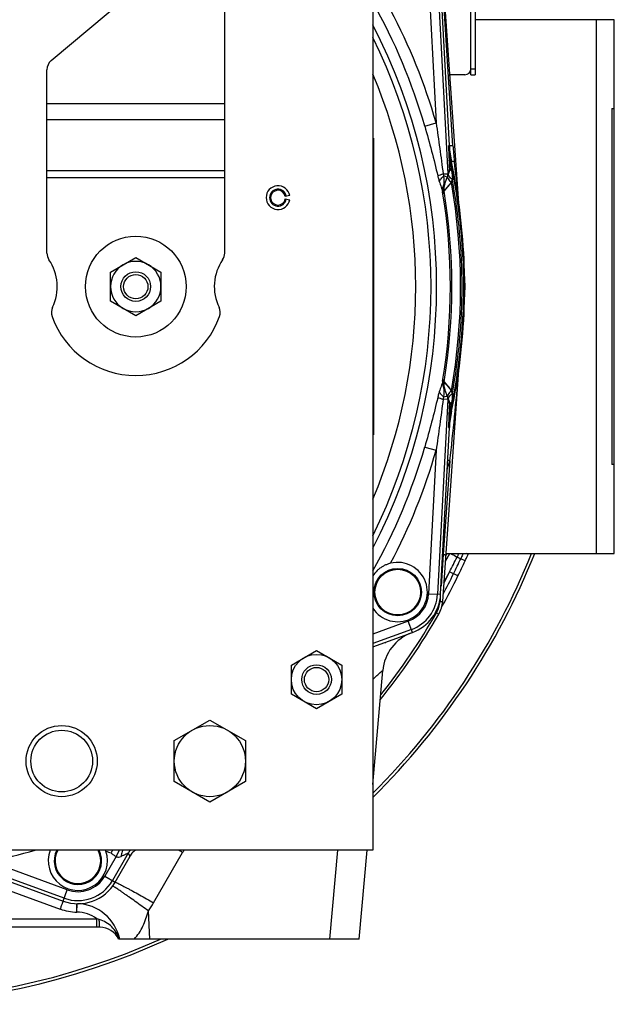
# Model space of a CAD drawing. Extents: x -3136 to 1181, y 8 to 2321.
# Tile 2 of 72: x -2834 to -2633, y 929 to 1261. Entities that reach past the tile are written whole.
import ezdxf

# ---------------------------------------------------------------- set-up
doc = ezdxf.new("R2010")
doc.units = 0
doc.header["$LTSCALE"] = 65.395
doc.layers.get('0').update_dxf_attribs({"linetype": 'CONTINUOUS'})

msp = doc.modelspace()

# ---------------------------------------------------------------- linework, layer by layer
at = {"color": 6, "linetype": 'CONTINUOUS'}
for p, q in [((-2714.59, 1360.7), (-2714.59, 980.7)), ((-2764.59, 1182), (-2764.59, 1288.7)), ((-2823.16, 1246.9), (-2789.38, 1275.25)), ((-2685.56, 1198.85), (-2691.01, 1276.87)), ((-2824.59, 1182), (-2824.59, 1243.83)), ((-2688.76, 1218.22), (-2688.76, 1218.23)), ((-2690.62, 1204.51), (-2688.99, 1208.99)), ((-2803.09, 1175.6), (-2794.59, 1180.51)), ((-2794.59, 1180.51), (-2786.09, 1175.6)), ((-2803.09, 1165.79), (-2803.09, 1175.6)), ((-2786.09, 1175.6), (-2786.09, 1165.79)), ((-2683.59, 1170.7), (-2683.47, 1170.7)), ((-2794.59, 1160.88), (-2803.09, 1165.79)), ((-2786.09, 1165.79), (-2794.59, 1160.88)), ((-2691.01, 1064.52), (-2685.56, 1142.58)), ((-2688.99, 1132.41), (-2690.62, 1136.88)), ((-2688.76, 1123.17), (-2688.76, 1123.17)), ((-2714.19, 1067.78), (-2714.19, 1067.7)), ((-2698.19, 1067.61), (-2698.19, 1067.7)), ((-2710.4, 1050.73), (-2710.42, 1050.5)), ((-2742.09, 1043.1), (-2733.59, 1048.01)), ((-2733.59, 1048.01), (-2725.09, 1043.1)), ((-2742.09, 1033.29), (-2742.09, 1043.1)), ((-2725.09, 1043.1), (-2725.09, 1033.29)), ((-2714.59, 1002.85), (-2711.23, 1041.21)), ((-2733.59, 1028.38), (-2742.09, 1033.29)), ((-2725.09, 1033.29), (-2733.59, 1028.38)), ((-2781.59, 1017.63), (-2769.59, 1024.55)), ((-2769.59, 1024.55), (-2757.59, 1017.63)), ((-2781.59, 1003.77), (-2781.59, 1017.63)), ((-2757.59, 1017.63), (-2757.59, 1003.77)), ((-2769.59, 996.84), (-2781.59, 1003.77)), ((-2757.59, 1003.77), (-2769.59, 996.84)), ((-2714.59, 980.7), (-3054.59, 980.7)), ((-2719.15, 950.7), (-2716.53, 980.7)), ((-2822.13, 977.2), (-2822.13, 977.12)), ((-2806.13, 977.04), (-2806.13, 977.12)), ((-2796.52, 978.76), (-2796.58, 978.66)), ((-2806.7, 954.7), (-2962.39, 954.7)), ((-2719.15, 950.7), (-2800.38, 950.7))]:
    msp.add_line(p, q, dxfattribs=at)
at = {"color": 7, "linetype": 'CONTINUOUS'}
for p, q in [((-2681.5, 1242.13), (-2681.5, 1320.74)), ((-2633.09, 1260.7), (-2680, 1260.7)), ((-2633.09, 1080.7), (-2633.09, 1260.7)), ((-2683.5, 1242.13), (-2688.4, 1242.13)), ((-2681.5, 1242.13), (-2680, 1242.13)), ((-2633.89, 1230.7), (-2633.09, 1230.7)), ((-2633.89, 1230.7), (-2633.89, 1110.7)), ((-2633.09, 1110.7), (-2633.89, 1110.7)), ((-2689.88, 1080.7), (-2633.09, 1080.7))]:
    msp.add_line(p, q, dxfattribs=at)
at = {"color": 3, "linetype": 'CONTINUOUS'}
msp.add_line((-2680, 1320.74), (-2680, 1242.13), dxfattribs=at)
at = {"color": 9, "linetype": 'CONTINUOUS'}
for p, q in [((-2695.75, 1274.24), (-2693.22, 1225.89)), ((-2692.76, 1274.4), (-2689.32, 1208.78)), ((-2687.55, 1218.21), (-2690.92, 1270.98)), ((-2639.09, 1080.7), (-2639.09, 1260.7)), ((-2681.5, 1244.13), (-2680, 1244.13)), ((-2824.59, 1232.43), (-2764.59, 1232.43)), ((-2764.59, 1226.93), (-2824.59, 1226.93)), ((-2697.06, 1224.78), (-2693.22, 1225.89)), ((-2688.76, 1218.22), (-2689.04, 1218.19)), ((-2688.33, 1212.7), (-2688.04, 1212.74)), ((-2824.59, 1209.86), (-2764.59, 1209.86)), ((-2690.85, 1208.7), (-2689.32, 1208.78)), ((-2688.76, 1210.32), (-2689.32, 1208.78)), ((-2764.59, 1207.36), (-2824.59, 1207.36)), ((-2689.49, 1207.6), (-2690.59, 1208)), ((-2690.54, 1202.84), (-2688.08, 1205.8)), ((-2689.51, 1204.08), (-2688.08, 1205.8)), ((-2690.52, 1202.86), (-2689.51, 1204.08)), ((-2685.55, 1198.74), (-2685.58, 1199.03)), ((-2685.63, 1141.72), (-2685.6, 1142.09)), ((-2685.6, 1142.09), (-2685.56, 1142.58)), ((-2690.54, 1138.56), (-2688.08, 1135.59)), ((-2690.47, 1138.47), (-2690.44, 1138.44)), ((-2690.3, 1138.27), (-2690.04, 1137.96)), ((-2689.32, 1132.61), (-2692.76, 1066.99)), ((-2689.32, 1132.61), (-2690.85, 1132.69)), ((-2689.49, 1133.79), (-2690.59, 1133.4)), ((-2689.32, 1132.61), (-2688.76, 1131.08)), ((-2688.04, 1128.66), (-2688.33, 1128.7)), ((-2689.04, 1123.21), (-2688.76, 1123.17)), ((-2697.06, 1116.61), (-2693.22, 1115.5)), ((-2693.22, 1115.5), (-2695.75, 1067.15)), ((-2688.61, 1111.92), (-2690.82, 1080.34)), ((-2690.82, 1080.34), (-2691.57, 1069.65)), ((-2691, 1080.43), (-2690.82, 1080.34)), ((-2690.06, 1078.11), (-2688.57, 1080.7)), ((-2689.62, 1080.7), (-2689.92, 1080.18)), ((-2682.4, 1080.43), (-2683, 1080.7)), ((-2683.43, 1078.25), (-2684.93, 1078.95)), ((-2688.67, 1074.53), (-2690.54, 1071.28)), ((-2685.85, 1073.15), (-2688.67, 1074.53)), ((-2695.75, 1067.15), (-2691.71, 1066.94)), ((-2691.86, 1065.51), (-2691.92, 1064.55)), ((-2692.32, 1060.24), (-2693.1, 1060.69)), ((-2702.61, 1057.88), (-2714.59, 1053.52)), ((-2701.23, 1054.07), (-2702.61, 1057.88)), ((-2701.59, 1055.06), (-2714.59, 1050.33)), ((-2797.15, 979.64), (-2802.49, 970.4)), ((-2797.15, 979.64), (-2796.58, 978.66)), ((-2788.59, 962.89), (-2778.77, 979.89)), ((-2726.54, 980.7), (-2729.16, 950.7)), ((-2818.73, 964.48), (-2852.38, 976.73)), ((-2817.71, 967.3), (-2843.88, 976.83)), ((-2801.26, 978.52), (-2805.08, 971.9)), ((-2796.48, 978.84), (-2796.58, 978.66)), ((-2805.08, 971.9), (-2801.58, 969.87)), ((-2838.56, 967.55), (-2820.12, 960.83)), ((-2819.09, 963.5), (-2817.71, 967.3)), ((-2789.86, 950.7), (-2790.35, 960.19)), ((-2961.35, 957.54), (-2807.73, 957.54)), ((-2807.73, 954.7), (-2807.73, 957.54))]:
    msp.add_line(p, q, dxfattribs=at)
at = {"color": 2, "linetype": 'CONTINUOUS'}
for p, q in [((-2688.76, 1218.23), (-2691.71, 1274.46)), ((-2714.39, 1220.7), (-2714.39, 1120.7)), ((-2688.46, 1212.67), (-2688.33, 1212.7)), ((-2742.65, 1201.39), (-2744.13, 1201.13)), ((-2744.13, 1200.26), (-2742.65, 1200)), ((-2683.47, 1170.7), (-2683.71, 1177.71)), ((-2683.71, 1163.68), (-2683.47, 1170.7)), ((-2688.33, 1128.7), (-2688.46, 1128.73)), ((-2691.71, 1066.94), (-2688.76, 1123.17)), ((-2714.59, 1049.21), (-2701.23, 1054.07)), ((-2801.58, 969.87), (-2796.05, 979.44)), ((-2801.26, 978.52), (-2800.06, 980.7)), ((-2837.54, 970.21), (-2819.09, 963.5)), ((-2814.48, 959.78), (-2814.42, 962.44)), ((-2814.45, 961.13), (-2814.44, 961.47)), ((-2814.44, 961.47), (-2814.43, 962.26)), ((-2814.42, 962.44), (-2814.42, 962.62)), ((-2814.42, 962.62), (-2814.42, 962.62))]:
    msp.add_line(p, q, dxfattribs=at)
at = {"color": 9, "linetype": 'CONTINUOUS'}
for points in [[(-2690.04, 1137.96), (-2689.6, 1137.42), (-2689.32, 1137.09)], [(-2689.32, 1137.09), (-2689.22, 1136.96), (-2688.76, 1136.41)], [(-2688.76, 1136.41), (-2688.63, 1136.26), (-2688.5, 1136.1), (-2688.37, 1135.94), (-2688.23, 1135.77)]]:
    msp.add_lwpolyline(points, dxfattribs=at)
at = {"color": 2, "linetype": 'CONTINUOUS'}
msp.add_lwpolyline([(-2814.43, 962.26), (-2814.42, 962.56), (-2814.42, 962.59)], dxfattribs=at)
at = {"color": 6, "linetype": 'CONTINUOUS'}
for centre, radius in [((-2794.59, 1170.7), 17), ((-2794.59, 1170.7), 5), ((-2794.59, 1170.7), 4.1), ((-2733.59, 1038.2), 8.5), ((-2733.59, 1038.2), 5), ((-2733.59, 1038.2), 4.1), ((-2819.59, 1010.7), 12), ((-2769.59, 1010.7), 12), ((-2819.59, 1010.7), 10.4)]:
    msp.add_circle(centre, radius, dxfattribs=at)
at = {"color": 2, "linetype": 'CONTINUOUS'}
msp.add_circle((-2706.19, 1067.7), 8, dxfattribs=at)
at = {"color": 9, "linetype": 'CONTINUOUS'}
msp.add_circle((-2706.19, 1067.7), 7.7, dxfattribs=at)
for centre, radius, start, end in [((-2884.59, 1170.7), 195.17, 16.0878, 29.4189), ((-2884.59, 1170.7), 199.17, 16.0878, 27.9334), ((-2884.59, 1170.7), 191.54, 332.5715, 27.4285), ((-2884.59, 1170.7), 189.64, 333.7003, 26.2997), ((-2203.87, 1231.21), 485.34, 181.5372, 182.1046), ((-2592.84, 1224.25), 94.9, 183.6447, 186.7986), ((-2163.61, 1233.18), 525.65, 182.1586, 182.4932), ((-3031.78, 1157.36), 347.75, 8.6637, 9.1524), ((-2884.59, 1170.7), 200.7, 347.9211, 12.0789), ((-3264.34, 1144.17), 581.36, 5.41478, 6.80064), ((-2685.61, 1203.66), 5, 160.0281, 168.8882), ((-2884.59, 1170.7), 199.62, 349.872, 10.128), ((-2884.59, 1170.7), 200.12, 349.6304, 10.3696), ((-2884.59, 1170.7), 196.17, 350.6567, 9.3433), ((-2685.94, 1202.81), 4.98, 160.0036, 189.3104), ((-2685.62, 1203.66), 4.99, 168.9214, 189.5046), ((-2884.59, 1170.7), 196.69, 350.5952, 9.4048), ((-2685.94, 1138.58), 4.98, 170.6896, 199.9964), ((-3668.55, 1224.97), 986.44, 353.41961, 355.15866), ((-2685.62, 1137.73), 4.99, 170.4954, 191.0859), ((-2685.61, 1137.74), 5, 191.119, 199.9719), ((-2263.69, 1112.28), 425.49, 177.4675, 177.8808), ((-3049.85, 1186.87), 366.03, 350.8598, 351.324), ((-2193.79, 1109.87), 495.43, 177.9011, 178.457), ((-2884.59, 1170.7), 195.17, 330.5811, 343.9122), ((-2884.59, 1170.7), 199.17, 332.0666, 343.9122), ((-2884.96, 1170.87), 205.01, 342.4573, 343.2904), ((-2763.78, 860.2), 262.7, 73.3727, 73.5391), ((-2970.47, 1220.78), 317.49, 332.5715, 333.575), ((-2482.56, 1432.87), 407.83, 239.7147, 240.0524), ((-2881.39, 1169.14), 216.17, 333.8554, 335.3415), ((-2884.59, 1170.7), 219.73, 331.8638, 333.8572), ((-2884.59, 1170.7), 218.25, 332.7424, 333.8572), ((-2706.19, 1067.7), 10.45, 290, 357), ((-2706.19, 1067.7), 13.45, 290, 357), ((-2700.91, 1065.17), 9.01, 330.124, 355.9954), ((-2884.59, 1170.7), 220.84, 321.4242, 330.1231), ((-2705.55, 1050.07), 4.89, 172.2028, 174.9977), ((-2884.59, 1170.7), 198.1, 281.8591, 286.4339), ((-2814.13, 977.12), 7.7, 152.3125, 27.6875), ((-2797.09, 999.7), 20.78, 248.6142, 253.6948), ((-2792.82, 977.14), 5, 134.6383, 149.9585), ((-3024.1, 554.46), 491.1, 60.0297, 60.2182), ((-2761.45, 969.9), 20, 147.2992, 150.0014), ((-2814.13, 977.12), 13.45, 250, 330), ((-2814.13, 977.12), 10.45, 250, 330), ((-2815.63, 966.22), 11.87, 2.655, 3.6424), ((-2814.15, 977.66), 29.52, 323.7189, 329.9976), ((-2814.71, 947.78), 12, 54.3985, 88.877), ((-2830.72, 877.06), 83.7, 73.4685, 74.0556), ((-2809.69, 947.7), 9.97, 17.4968, 17.8785)]:
    msp.add_arc(centre, radius, start, end, dxfattribs=at)
at = {"color": 6, "linetype": 'CONTINUOUS'}
for centre, radius, start, end in [((-2820.59, 1243.83), 4, 130, 180), ((-2884.59, 1170.7), 184.5, 337.1362, 22.8638), ((-2884.59, 1170.7), 201, 12.0728, 12.0732), ((-2746.59, 1200.7), 4, 10, 350), ((-2746.59, 1200.7), 2.85, 10, 350), ((-2820.59, 1182), 4, 180, 214.4115), ((-2768.59, 1182), 4, 325.5885, 360), ((-2837.09, 1170.7), 16, 334.1774, 34.4115), ((-2794.59, 1170.7), 8.5, 59.9791, 120.0222), ((-2752.09, 1170.7), 16, 145.5885, 205.8226), ((-2794.59, 1170.7), 8.5, 120.0264, 179.9945), ((-2794.59, 1170.7), 8.5, 0.0056, 59.9747), ((-2884.59, 1170.7), 201, 358, 2), ((-2794.59, 1170.7), 8.5, 180.0055, 239.9746), ((-2794.59, 1170.7), 8.5, 300.0266, 359.9946), ((-2819.09, 1161.99), 4, 154.1774, 199.5766), ((-2794.59, 1170.7), 8.5, 239.9791, 300.0222), ((-2770.09, 1161.99), 4, 340.4234, 25.8226), ((-2794.59, 1170.7), 30, 199.5766, 340.4234), ((-2653.78, 1121.33), 35.03, 167.9339, 176.9929), ((-2884.59, 1170.7), 201, 347.9268, 347.9272), ((-2700.99, 1065.22), 10, 330.1231, 356), ((-2884.59, 1170.7), 221.74, 321.0736, 330.1231), ((-2696.29, 1039.91), 15, 110, 175), ((-2814.13, 977.12), 8, 153.4329, 153.4389), ((-2792.09, 976.2), 5.12, 149.3054, 150.0001), ((-2814.71, 947.63), 15, 11.814, 88.4924), ((-2806.7, 947.7), 7, 25.3769, 90)]:
    msp.add_arc(centre, radius, start, end, dxfattribs=at)
at = {"color": 7, "linetype": 'CONTINUOUS'}
for centre, radius, start, end in [((-2688.4, 1244.13), 2, 264.7837, 270), ((-2683.5, 1244.13), 2, 270, 360), ((-2884.59, 1170.7), 242, 314.6298, 338.1659), ((-2884.59, 1170.7), 241, 314.8658, 338.0709), ((-2884.59, 1170.7), 221.42, 335.9414, 336.0171), ((-2891.06, 1173.86), 228.59, 333.8602, 335.2759), ((-2884.59, 1170.7), 221.39, 330.8315, 333.8572), ((-2884.59, 1170.7), 242, 245.389, 294.6109), ((-2884.59, 1170.7), 241, 245.9134, 294.0866)]:
    msp.add_arc(centre, radius, start, end, dxfattribs=at)
at = {"color": 2, "linetype": 'CONTINUOUS'}
for centre, radius, start, end in [((-2655.61, 1219.7), 33.46, 182.5875, 192.0789), ((-2653.81, 1220.06), 35, 183, 192.0728), ((-2884.59, 1170.7), 201, 2, 12.0728), ((-2688.04, 1208.69), 0.997, 160.6651, 168.0108), ((-2692.67, 1210.33), 3.91, 339.9998, 340.4771), ((-2695.75, 1209.62), 8.51, 339.5583, 340.0897), ((-2746.59, 1200.7), 2.5, 10, 180), ((-2746.58, 1200.7), 2.51, 180.0123, 189.9877), ((-2746.59, 1200.7), 2.5, 190.0001, 349.9999), ((-2884.59, 1170.7), 201, 347.9272, 358), ((-2688.04, 1132.7), 0.997, 192.0479, 199.3354), ((-2692.67, 1131.07), 3.91, 19.5229, 20.0002), ((-2695.75, 1131.78), 8.51, 19.9103, 20.4417), ((-2655.6, 1121.69), 33.48, 167.9228, 177.4108), ((-2653.81, 1121.34), 35, 167.9272, 177), ((-2706.19, 1067.7), 10, 212.8325, 104.0909), ((-2706.19, 1067.7), 14.5, 290, 357), ((-2814.13, 977.12), 10, 159.0374, 18.8155), ((-2814.13, 977.12), 8, 153.4389, 26.5662), ((-2814.13, 977.12), 10, 18.8167, 20.9588), ((-2726.67, 935.36), 88.24, 149.504, 149.7935), ((-2904.94, 1040.45), 118.7, 329.4605, 329.775), ((-2814.13, 977.12), 14.5, 250, 330), ((-2814.13, 977.28), 17.5, 249.9998, 268.8782)]:
    msp.add_arc(centre, radius, start, end, dxfattribs=at)
at = {"color": 6, "linetype": 'CONTINUOUS'}
msp.add_ellipse((-2653.79, 1220.06), major_axis=(34.72, 4.59), ratio=0.999387, start_param=3.062438, end_param=3.220699, dxfattribs=at)
at = {"color": 9, "linetype": 'CONTINUOUS'}
for points, knots in [([(-2693.22, 1225.89), (-2692.82, 1223.03), (-2692.01, 1217.3), (-2691.23, 1211.57), (-2690.85, 1208.7)], [0, 0, 0, 0, 0.500119, 1, 1, 1, 1]), ([(-2697.06, 1224.78), (-2696.26, 1222), (-2694.72, 1216.43), (-2693.32, 1210.82), (-2692.68, 1208)], [0, 0, 0, 0, 0.500854, 1, 1, 1, 1]), ([(-2687.55, 1218.21), (-2687.71, 1218.21), (-2687.94, 1218.2), (-2688.23, 1218.2), (-2688.42, 1218.2), (-2688.56, 1218.2), (-2688.66, 1218.2), (-2688.73, 1218.21), (-2688.75, 1218.22), (-2688.76, 1218.22), (-2688.76, 1218.23)], [0, 0, 0, 0, 0.39616, 0.571742, 0.72273, 0.843008, 0.929457, 0.980653, 0.993783, 1, 1, 1, 1]), ([(-2688.46, 1212.67), (-2688.57, 1212.77), (-2688.76, 1212.98), (-2688.87, 1213.25), (-2688.89, 1213.38)], [0, 0, 0, 0, 0.537386, 1, 1, 1, 1]), ([(-2687.07, 1213.01), (-2687.2, 1212.98), (-2687.39, 1212.94), (-2687.62, 1212.88), (-2687.77, 1212.84), (-2687.88, 1212.8), (-2687.97, 1212.78), (-2688.01, 1212.76), (-2688.04, 1212.74), (-2688.04, 1212.74)], [0, 0, 0, 0, 0.399313, 0.573669, 0.723111, 0.842468, 0.928816, 0.980591, 1, 1, 1, 1]), ([(-2690.85, 1208.7), (-2691.21, 1208.59), (-2691.82, 1208.37), (-2692.43, 1208.12), (-2692.68, 1208)], [0, 0, 0, 0, 0.571938, 1, 1, 1, 1]), ([(-2690.59, 1208), (-2690.62, 1208.05), (-2690.72, 1208.28), (-2690.81, 1208.52), (-2690.85, 1208.7)], [0, 0, 0, 0, 0.242135, 1, 1, 1, 1]), ([(-2688.76, 1210.32), (-2688.76, 1210.21), (-2688.77, 1209.77), (-2688.87, 1209.33), (-2688.98, 1209.02)], [0, 0, 0, 0, 0.252648, 1, 1, 1, 1]), ([(-2688, 1209.74), (-2688.1, 1209.78), (-2688.29, 1209.85), (-2688.57, 1210.01), (-2688.74, 1210.19), (-2688.76, 1210.32)], [0, 0, 0, 0, 0.336307, 0.612939, 1, 1, 1, 1]), ([(-2688, 1209.74), (-2687.96, 1209.49), (-2687.83, 1208.49), (-2687.75, 1207.47), (-2687.74, 1206.72)], [0, 0, 0, 0, 0.251178, 1, 1, 1, 1]), ([(-2692.68, 1208), (-2692.64, 1207.84), (-2692.49, 1207.21), (-2692.3, 1206.59), (-2692.15, 1206.14)], [0, 0, 0, 0, 0.253193, 1, 1, 1, 1]), ([(-2692.15, 1206.14), (-2692, 1206.48), (-2691.53, 1207.16), (-2690.93, 1207.72), (-2690.59, 1208)], [0, 0, 0, 0, 0.455188, 1, 1, 1, 1]), ([(-2692.15, 1206.14), (-2691.94, 1205.5), (-2691.61, 1204.59), (-2691.23, 1203.39), (-2691.08, 1202.82), (-2691.02, 1202.55)], [0, 0, 0, 0, 0.530613, 0.776008, 1, 1, 1, 1]), ([(-2690.58, 1204.99), (-2690.53, 1205.46), (-2690.54, 1206.47), (-2690.58, 1207.47), (-2690.59, 1208)], [0, 0, 0, 0, 0.474907, 1, 1, 1, 1]), ([(-2691.02, 1202.55), (-2691.08, 1202.95), (-2691.07, 1203.81), (-2690.78, 1204.61), (-2690.58, 1204.99)], [0, 0, 0, 0, 0.492998, 1, 1, 1, 1]), ([(-2691.02, 1202.55), (-2691, 1202.46), (-2690.96, 1202.29), (-2690.94, 1202.18), (-2690.87, 1201.97), (-2690.85, 1202.01)], [0, 0, 0, 0, 0.460662, 0.791204, 1, 1, 1, 1]), ([(-2690.62, 1204.51), (-2690.63, 1204.48), (-2690.62, 1204.7), (-2690.61, 1204.78), (-2690.59, 1204.93), (-2690.58, 1204.99)], [0, 0, 0, 0, 0.238537, 0.585814, 1, 1, 1, 1]), ([(-2691.02, 1138.85), (-2691.08, 1138.57), (-2691.23, 1138), (-2691.61, 1136.81), (-2691.94, 1135.89), (-2692.15, 1135.26)], [0, 0, 0, 0, 0.223992, 0.469387, 1, 1, 1, 1]), ([(-2691.02, 1138.85), (-2691.08, 1138.44), (-2691.06, 1137.58), (-2690.78, 1136.78), (-2690.58, 1136.4)], [0, 0, 0, 0, 0.4938, 1, 1, 1, 1]), ([(-2690.85, 1139.39), (-2690.87, 1139.43), (-2690.94, 1139.22), (-2690.96, 1139.1), (-2691, 1138.93), (-2691.02, 1138.85)], [0, 0, 0, 0, 0.2088, 0.539337, 1, 1, 1, 1]), ([(-2690.62, 1136.88), (-2690.63, 1136.92), (-2690.62, 1136.7), (-2690.61, 1136.61), (-2690.59, 1136.47), (-2690.58, 1136.4)], [0, 0, 0, 0, 0.238537, 0.585814, 1, 1, 1, 1]), ([(-2690.59, 1133.4), (-2690.58, 1133.94), (-2690.54, 1134.94), (-2690.53, 1135.94), (-2690.58, 1136.4)], [0, 0, 0, 0, 0.538871, 1, 1, 1, 1]), ([(-2692.68, 1133.39), (-2693.32, 1130.58), (-2694.72, 1124.97), (-2696.26, 1119.4), (-2697.06, 1116.61)], [0, 0, 0, 0, 0.499145, 1, 1, 1, 1]), ([(-2690.85, 1132.69), (-2691.23, 1129.83), (-2692.01, 1124.1), (-2692.82, 1118.37), (-2693.22, 1115.5)], [0, 0, 0, 0, 0.499879, 1, 1, 1, 1]), ([(-2692.15, 1135.26), (-2692.2, 1135.11), (-2692.4, 1134.49), (-2692.57, 1133.87), (-2692.68, 1133.39)], [0, 0, 0, 0, 0.245978, 1, 1, 1, 1]), ([(-2692.68, 1133.39), (-2692.43, 1133.27), (-2691.82, 1133.02), (-2691.21, 1132.81), (-2690.85, 1132.69)], [0, 0, 0, 0, 0.428062, 1, 1, 1, 1]), ([(-2692.15, 1135.26), (-2692, 1134.92), (-2691.53, 1134.24), (-2690.93, 1133.67), (-2690.59, 1133.4)], [0, 0, 0, 0, 0.455189, 1, 1, 1, 1]), ([(-2690.85, 1132.69), (-2690.84, 1132.75), (-2690.77, 1133), (-2690.67, 1133.23), (-2690.59, 1133.4)], [0, 0, 0, 0, 0.256575, 1, 1, 1, 1]), ([(-2688.98, 1132.37), (-2688.87, 1132.06), (-2688.77, 1131.63), (-2688.76, 1131.19), (-2688.76, 1131.08)], [0, 0, 0, 0, 0.747352, 1, 1, 1, 1]), ([(-2687.74, 1134.68), (-2687.75, 1134.42), (-2687.78, 1133.41), (-2687.89, 1132.41), (-2688, 1131.66)], [0, 0, 0, 0, 0.249145, 1, 1, 1, 1]), ([(-2688, 1131.66), (-2688.11, 1131.62), (-2688.3, 1131.54), (-2688.58, 1131.38), (-2688.74, 1131.2), (-2688.76, 1131.08)], [0, 0, 0, 0, 0.342098, 0.619076, 1, 1, 1, 1]), ([(-2688.89, 1128.01), (-2688.87, 1128.14), (-2688.76, 1128.41), (-2688.57, 1128.63), (-2688.46, 1128.73)], [0, 0, 0, 0, 0.462614, 1, 1, 1, 1]), ([(-2690.82, 1080.34), (-2690.7, 1080.33), (-2690.53, 1080.32), (-2690.31, 1080.31), (-2690.18, 1080.31), (-2690.07, 1080.3), (-2690, 1080.3), (-2689.95, 1080.3), (-2689.93, 1080.31), (-2689.92, 1080.31), (-2689.91, 1080.31), (-2689.91, 1080.31)], [0, 0, 0, 0, 0.388433, 0.560844, 0.710741, 0.833048, 0.923647, 0.956077, 0.979583, 0.994058, 1, 1, 1, 1]), ([(-2685.65, 1080.7), (-2685.68, 1080.6), (-2685.84, 1080.2), (-2686.01, 1079.8), (-2686.15, 1079.49)], [0, 0, 0, 0, 0.232279, 1, 1, 1, 1]), ([(-2686.15, 1079.49), (-2685.88, 1079.37), (-2685.52, 1079.21), (-2685.12, 1079.03), (-2684.98, 1078.96), (-2684.93, 1078.95)], [0, 0, 0, 0, 0.656525, 0.886517, 1, 1, 1, 1]), ([(-2684.16, 1080.7), (-2684.22, 1080.56), (-2684.47, 1079.97), (-2684.73, 1079.39), (-2684.93, 1078.95)], [0, 0, 0, 0, 0.23972, 1, 1, 1, 1]), ([(-2691.92, 1064.54), (-2691.81, 1064.54), (-2691.64, 1064.53), (-2691.43, 1064.52), (-2691.29, 1064.51), (-2691.17, 1064.51), (-2691.09, 1064.51), (-2691.04, 1064.52), (-2691.02, 1064.52), (-2691.01, 1064.52), (-2691.01, 1064.52)], [0, 0, 0, 0, 0.375222, 0.553029, 0.710187, 0.83694, 0.928127, 0.981163, 0.994325, 1, 1, 1, 1]), ([(-2714.59, 1038.27), (-2714.13, 1038.71), (-2713.47, 1039.32), (-2712.65, 1040.06), (-2712.22, 1040.45), (-2711.93, 1040.7), (-2711.75, 1040.86), (-2711.59, 1040.98), (-2711.47, 1041.09), (-2711.38, 1041.15), (-2711.32, 1041.19), (-2711.29, 1041.21), (-2711.27, 1041.22), (-2711.25, 1041.23), (-2711.23, 1041.23), (-2711.23, 1041.22), (-2711.23, 1041.21)], [0, 0, 0, 0, 0.423474, 0.598095, 0.744003, 0.805356, 0.858558, 0.903354, 0.939552, 0.966974, 0.977361, 0.985542, 0.991551, 0.995485, 0.997746, 1, 1, 1, 1]), ([(-2799.03, 980.7), (-2799.09, 980.54), (-2799.33, 979.85), (-2799.48, 979.14), (-2799.54, 978.59)], [0, 0, 0, 0, 0.238796, 1, 1, 1, 1]), ([(-2799.54, 978.59), (-2799.38, 978.67), (-2799.07, 978.82), (-2798.62, 979.03), (-2798.22, 979.22), (-2797.86, 979.38), (-2797.58, 979.51), (-2797.38, 979.59), (-2797.26, 979.63), (-2797.2, 979.64), (-2797.17, 979.65), (-2797.15, 979.65), (-2797.15, 979.64)], [0, 0, 0, 0, 0.204991, 0.395195, 0.566846, 0.715626, 0.837095, 0.926872, 0.958599, 0.981182, 0.994599, 1, 1, 1, 1]), ([(-2801.26, 978.52), (-2801.12, 978.46), (-2800.83, 978.35), (-2800.24, 978.32), (-2799.8, 978.46), (-2799.54, 978.59)], [0, 0, 0, 0, 0.25595, 0.507885, 1, 1, 1, 1]), ([(-2801.58, 969.87), (-2801.57, 969.88), (-2801.54, 969.88), (-2801.5, 969.87), (-2801.42, 969.85), (-2801.26, 969.79), (-2800.98, 969.68), (-2800.56, 969.48), (-2800.01, 969.21), (-2799.34, 968.87), (-2798.55, 968.45), (-2797.66, 967.98), (-2796.67, 967.44), (-2795.21, 966.65), (-2793.29, 965.57), (-2790.94, 964.25), (-2789.37, 963.34), (-2788.59, 962.89)], [0, 0, 0, 0, 0.001682, 0.005023, 0.010392, 0.017939, 0.039943, 0.071505, 0.112881, 0.16392, 0.224265, 0.293141, 0.369586, 0.452322, 0.630986, 0.81722, 1, 1, 1, 1]), ([(-2790.35, 960.19), (-2791.08, 960.72), (-2792.54, 961.79), (-2794.72, 963.36), (-2796.51, 964.63), (-2797.87, 965.59), (-2798.79, 966.22), (-2799.62, 966.79), (-2800.35, 967.29), (-2800.97, 967.7), (-2801.48, 968.03), (-2801.88, 968.28), (-2802.14, 968.42), (-2802.29, 968.5), (-2802.37, 968.53), (-2802.41, 968.55), (-2802.44, 968.55), (-2802.45, 968.54)], [0, 0, 0, 0, 0.183143, 0.369577, 0.548286, 0.630997, 0.707396, 0.776211, 0.83649, 0.887462, 0.928774, 0.96028, 0.982232, 0.989753, 0.995092, 0.998392, 1, 1, 1, 1]), ([(-2795.08, 950.7), (-2794.48, 951.31), (-2793.4, 952.71), (-2792.14, 955.05), (-2791.12, 957.57), (-2790.59, 959.31), (-2790.35, 960.19)], [0, 0, 0, 0, 0.240208, 0.490978, 0.745003, 1, 1, 1, 1]), ([(-2800.19, 950.76), (-2800.44, 951.52), (-2801.12, 953), (-2802.64, 954.91), (-2804.6, 956.41), (-2806.11, 957.07), (-2806.9, 957.3)], [0, 0, 0, 0, 0.246675, 0.495389, 0.746568, 1, 1, 1, 1]), ([(-2806.7, 954.7), (-2806.71, 954.7), (-2806.73, 954.71), (-2806.75, 954.77), (-2806.78, 954.91), (-2806.81, 955.14), (-2806.84, 955.47), (-2806.86, 955.87), (-2806.88, 956.32), (-2806.9, 956.81), (-2806.9, 957.13), (-2806.9, 957.3)], [0, 0, 0, 0, 0.00753, 0.021545, 0.075002, 0.165532, 0.290966, 0.446577, 0.623277, 0.810981, 1, 1, 1, 1])]:
    msp.add_open_spline(points, degree=3, knots=knots, dxfattribs=at)
at = {"color": 2, "linetype": 'CONTINUOUS'}
for points, knots in [([(-2689.04, 1218.19), (-2689.02, 1217.73), (-2688.91, 1215.89), (-2688.69, 1214.05), (-2688.46, 1212.67)], [0, 0, 0, 0, 0.246012, 1, 1, 1, 1]), ([(-2687.74, 1206.72), (-2687.96, 1206.89), (-2688.34, 1207.23), (-2688.78, 1207.8), (-2689.03, 1208.36), (-2689.05, 1208.74), (-2689.01, 1208.9)], [0, 0, 0, 0, 0.311753, 0.585031, 0.811914, 1, 1, 1, 1]), ([(-2689.3, 1208.13), (-2689.36, 1207.97), (-2689.39, 1207.57), (-2689.16, 1206.97), (-2688.71, 1206.36), (-2688.31, 1205.98), (-2688.08, 1205.8)], [0, 0, 0, 0, 0.185898, 0.409642, 0.683539, 1, 1, 1, 1]), ([(-2688.08, 1135.59), (-2688.31, 1135.41), (-2688.71, 1135.04), (-2689.16, 1134.42), (-2689.39, 1133.82), (-2689.36, 1133.42), (-2689.3, 1133.26)], [0, 0, 0, 0, 0.316461, 0.590358, 0.814102, 1, 1, 1, 1]), ([(-2689.01, 1132.5), (-2689.05, 1132.66), (-2689.03, 1133.04), (-2688.78, 1133.6), (-2688.34, 1134.16), (-2687.96, 1134.51), (-2687.74, 1134.68)], [0, 0, 0, 0, 0.188061, 0.414918, 0.688204, 1, 1, 1, 1]), ([(-2688.46, 1128.73), (-2688.54, 1128.26), (-2688.81, 1126.43), (-2688.98, 1124.59), (-2689.04, 1123.21)], [0, 0, 0, 0, 0.253642, 1, 1, 1, 1]), ([(-2711.19, 1076.36), (-2711.53, 1076.16), (-2712.19, 1075.73), (-2713.39, 1074.71), (-2714.16, 1073.78), (-2714.59, 1073.12)], [0, 0, 0, 0, 0.248651, 0.497348, 1, 1, 1, 1]), ([(-2708.62, 1077.4), (-2708.85, 1077.34), (-2709.41, 1077.18), (-2710.27, 1076.85), (-2710.89, 1076.53), (-2711.19, 1076.36)], [0, 0, 0, 0, 0.251931, 0.627605, 1, 1, 1, 1]), ([(-2802.92, 979.75), (-2802.68, 979.51), (-2802.15, 979.06), (-2801.56, 978.69), (-2801.26, 978.52)], [0, 0, 0, 0, 0.499983, 1, 1, 1, 1]), ([(-2819.09, 963.5), (-2819.09, 963.5), (-2819.1, 963.49), (-2819.11, 963.48), (-2819.13, 963.44), (-2819.15, 963.38), (-2819.19, 963.29), (-2819.23, 963.18), (-2819.29, 963.05), (-2819.35, 962.9), (-2819.44, 962.65), (-2819.57, 962.31), (-2819.74, 961.85), (-2819.93, 961.35), (-2820.05, 961.01), (-2820.12, 960.83)], [0, 0, 0, 0, 0.001488, 0.005159, 0.019473, 0.043066, 0.075753, 0.117247, 0.167176, 0.225093, 0.290475, 0.441213, 0.61396, 0.802482, 1, 1, 1, 1])]:
    msp.add_open_spline(points, degree=3, knots=knots, dxfattribs=at)
at = {"color": 9, "linetype": 'CONTINUOUS'}
for points in [[(-2689.32, 1208.78), (-2689.3, 1208.38), (-2689.36, 1207.97), (-2689.49, 1207.6)], [(-2690.85, 1202.01), (-2690.74, 1202.28), (-2690.65, 1202.56), (-2690.54, 1202.84)], [(-2690.54, 1138.56), (-2690.65, 1138.83), (-2690.74, 1139.11), (-2690.85, 1139.39)], [(-2689.49, 1133.79), (-2689.36, 1133.42), (-2689.3, 1133.01), (-2689.32, 1132.61)]]:
    msp.add_open_spline(points, degree=3, dxfattribs=at)
at = {"color": 2, "linetype": 'CONTINUOUS'}
for points in [[(-2688.08, 1205.8), (-2687.98, 1206.08), (-2687.87, 1206.36), (-2687.77, 1206.64)], [(-2687.77, 1134.75), (-2687.87, 1135.03), (-2687.98, 1135.31), (-2688.08, 1135.59)]]:
    msp.add_open_spline(points, degree=3, dxfattribs=at)
at = {"color": 7, "linetype": 'CONTINUOUS'}
msp.add_open_spline([(-2683.43, 1078.25), (-2683.24, 1078.64), (-2682.9, 1079.37), (-2682.55, 1080.09), (-2682.4, 1080.43)], degree=3, knots=[0, 0, 0, 0, 0.537769, 1, 1, 1, 1], dxfattribs=at)
at = {"color": 6, "linetype": 'CONTINUOUS'}
msp.add_open_spline([(-2794.5, 980.7), (-2794.92, 980.48), (-2795.68, 979.93), (-2796.26, 979.2), (-2796.49, 978.81)], degree=3, knots=[0, 0, 0, 0, 0.510626, 1, 1, 1, 1], dxfattribs=at)

doc.saveas('drawing.dxf')
